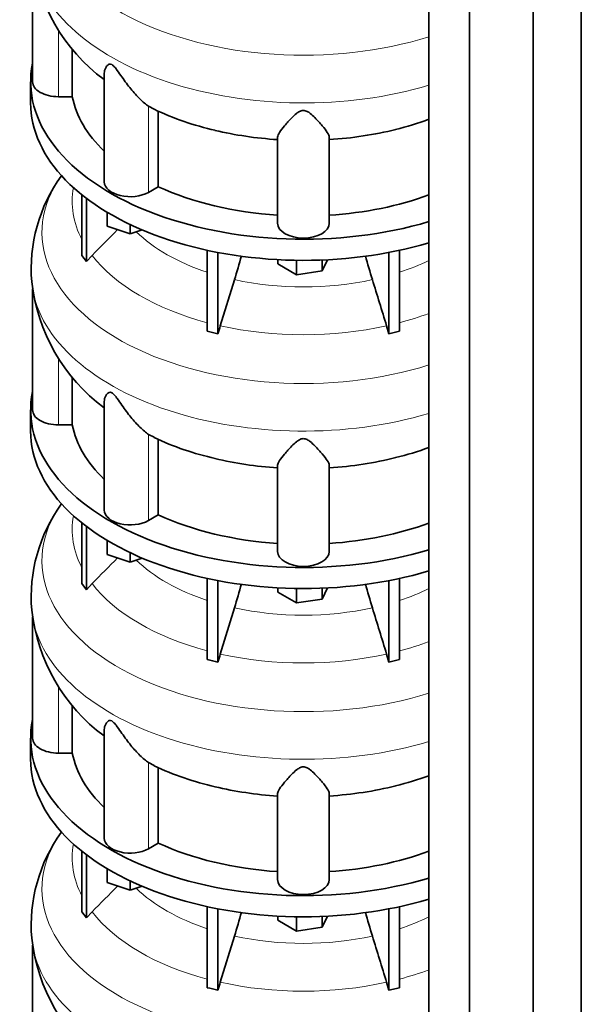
# Model space of a CAD drawing. Header units: millimetres. Extents: x 424 to 1298, y -2735 to 1993.
# Tile 9 of 24: x 1001 to 1294, y -1793 to -1279. Entities that reach past the tile are written whole.
import ezdxf

# ---------------------------------------------------------------- set-up
doc = ezdxf.new("R2010")
doc.units = ezdxf.units.MM
doc.layers.add('MID_344-7', color=7, linetype='Continuous')
doc.layers.add('VSI344_DIFFUSORE', color=7, linetype='Continuous')

# ---------------------------------------------------------------- blocks, each defined once
blk = doc.blocks.new('SE4')
at = {"layer": 'MID_344-7', "color": 7, "linetype": 'Continuous', "lineweight": 35}
for p, q in [((1294.17, -2389.36), (1294.17, -1163.94)), ((1269.11, -2408.56), (1269.11, -1182.91)), ((1214.56, -1187.23), (1214.56, -2412.95)), ((1235.85, -2423.03), (1235.85, -1197.38))]:
    blk.add_line(p, q, dxfattribs=at)
at = {"layer": 'VSI344_DIFFUSORE', "color": 7, "linetype": 'Continuous', "lineweight": 35}
for p, q in [((1007.54, -1247.91), (1007.54, -1311.28)), ((1028.3, -1319.07), (1028.3, -1294.01)), ((1006.54, -1311.28), (1006.54, -1322.3)), ((1045.03, -1306.78), (1045.03, -1363.53)), ((1028.3, -1319.07), (1021.04, -1319.07)), ((1071.06, -1325.53), (1068.08, -1324.05)), ((1073.21, -1366.08), (1073.21, -1326.58)), ((1135.54, -1385.18), (1135.54, -1340.19)), ((1162.54, -1385.18), (1162.54, -1340.19)), ((1073.21, -1366.08), (1068.08, -1369.04)), ((1033.33, -1401.95), (1033.33, -1370.32)), ((1035.63, -1405.15), (1035.63, -1372.11)), ((1046.53, -1386.72), (1046.53, -1379.45)), ((1058.53, -1390.72), (1046.53, -1386.72)), ((1058.53, -1390.72), (1058.53, -1385.84)), ((1064.77, -1388.64), (1058.53, -1390.72)), ((1033.33, -1401.95), (1035.63, -1405.15)), ((1035.63, -1405.15), (1038.63, -1401.98)), ((1098.82, -1441.64), (1098.82, -1399.29)), ((1104.36, -1442.96), (1104.36, -1400.42)), ((1135.66, -1406.43), (1135.66, -1404.21)), ((1161.52, -1404.26), (1158.84, -1410.02)), ((1193.72, -1442.96), (1193.72, -1400.42)), ((1199.27, -1441.64), (1199.27, -1399.29)), ((1145.46, -1412.09), (1135.66, -1406.43)), ((1145.46, -1412.09), (1145.46, -1404.54)), ((1158.84, -1410.02), (1158.84, -1404.38)), ((1158.84, -1410.02), (1145.46, -1412.09)), ((1007.54, -1419.38), (1007.54, -1482.74)), ((1113.03, -1414.66), (1105.6, -1438.77)), ((1192.48, -1438.77), (1193.72, -1442.96)), ((1193.72, -1442.96), (1199.27, -1441.64)), ((1028.3, -1490.53), (1028.3, -1465.47)), ((1045.03, -1478.24), (1045.03, -1535)), ((1006.54, -1482.74), (1006.54, -1493.76)), ((1028.3, -1490.53), (1021.04, -1490.53)), ((1071.06, -1496.99), (1068.08, -1495.52)), ((1073.21, -1537.55), (1073.21, -1498.05)), ((1135.54, -1556.64), (1135.54, -1511.65)), ((1162.54, -1556.64), (1162.54, -1511.65)), ((1073.21, -1537.55), (1068.08, -1540.51)), ((1033.33, -1573.42), (1033.33, -1541.78)), ((1035.63, -1576.62), (1035.63, -1543.57)), ((1046.53, -1558.18), (1046.53, -1550.91)), ((1058.53, -1562.18), (1046.53, -1558.18)), ((1058.53, -1562.18), (1058.53, -1557.31)), ((1064.77, -1560.11), (1058.53, -1562.18)), ((1033.33, -1573.42), (1035.63, -1576.62)), ((1035.63, -1576.62), (1038.63, -1573.44)), ((1098.82, -1613.1), (1098.82, -1570.76)), ((1104.36, -1614.43), (1104.36, -1571.89)), ((1193.72, -1614.43), (1193.72, -1571.89)), ((1199.27, -1613.1), (1199.27, -1570.76)), ((1135.66, -1577.9), (1135.66, -1575.67)), ((1145.46, -1583.56), (1135.66, -1577.9)), ((1145.46, -1583.56), (1145.46, -1576.01)), ((1161.52, -1575.72), (1158.84, -1581.49)), ((1158.84, -1581.49), (1158.84, -1575.84)), ((1158.84, -1581.49), (1145.46, -1583.56)), ((1113.03, -1586.12), (1105.6, -1610.24)), ((1007.54, -1590.84), (1007.54, -1654.2)), ((1192.48, -1610.24), (1193.72, -1614.43)), ((1193.72, -1614.43), (1199.27, -1613.1)), ((1028.3, -1662), (1028.3, -1636.94)), ((1045.03, -1649.71), (1045.03, -1706.46)), ((1006.54, -1654.2), (1006.54, -1665.23)), ((1028.3, -1662), (1021.04, -1662)), ((1071.06, -1668.45), (1068.08, -1666.98)), ((1073.21, -1709.01), (1073.21, -1669.51)), ((1135.54, -1728.11), (1135.54, -1683.11)), ((1162.54, -1728.11), (1162.54, -1683.11)), ((1073.21, -1709.01), (1068.08, -1711.97)), ((1033.33, -1744.88), (1033.33, -1713.25)), ((1035.63, -1748.08), (1035.63, -1715.04)), ((1046.53, -1729.65), (1046.53, -1722.38)), ((1058.53, -1733.65), (1046.53, -1729.65)), ((1058.53, -1733.65), (1058.53, -1728.77)), ((1064.77, -1731.57), (1058.53, -1733.65)), ((1098.82, -1784.56), (1098.82, -1742.22)), ((1104.36, -1785.89), (1104.36, -1743.35)), ((1193.72, -1785.89), (1193.72, -1743.35)), ((1199.27, -1784.56), (1199.27, -1742.22)), ((1033.33, -1744.88), (1035.63, -1748.08)), ((1035.63, -1748.08), (1038.63, -1744.91)), ((1135.66, -1749.36), (1135.66, -1747.14)), ((1145.46, -1755.02), (1145.46, -1747.47)), ((1161.52, -1747.18), (1158.84, -1752.95)), ((1158.84, -1752.95), (1158.84, -1747.3)), ((1145.46, -1755.02), (1135.66, -1749.36)), ((1158.84, -1752.95), (1145.46, -1755.02)), ((1113.03, -1757.59), (1105.6, -1781.7)), ((1007.54, -1762.3), (1007.54, -1825.67)), ((1192.48, -1781.7), (1193.72, -1785.89)), ((1193.72, -1785.89), (1199.27, -1784.56))]:
    blk.add_line(p, q, dxfattribs=at)
at = {"layer": 'VSI344_DIFFUSORE', "color": 4, "linetype": 'Continuous', "lineweight": 9}
for p, q in [((1021.04, -1319.07), (1021.04, -1284.15)), ((1068.08, -1369.04), (1068.08, -1324.05)), ((1021.04, -1490.53), (1021.04, -1455.61)), ((1068.08, -1540.51), (1068.08, -1495.52)), ((1021.04, -1662), (1021.04, -1627.08)), ((1068.08, -1711.97), (1068.08, -1666.98))]:
    blk.add_line(p, q, dxfattribs=at)
at = {"layer": 'VSI344_DIFFUSORE', "color": 7, "linetype": 'Continuous', "lineweight": 35}
for centre, radius, start, end in [((1100.89, -1234.32), 94.23, 186.0863, 233.5598), ((1135.7, -1188.99), 151.2, 244.6669, 257.4957), ((1158.84, -1178.04), 162.69, 283.6229, 290.0428), ((1089.57, -1408.98), 82.73, 144.1367, 184.7497), ((687.33, -1283.73), 445.37, 342.904, 344.5815), ((1610.75, -1283.73), 445.37, 195.4213, 197.096), ((1100.89, -1405.79), 94.23, 186.0863, 233.5598), ((1307.43, -1500.9), 211.17, 162.8912, 164.0764), ((1068.42, -1581.02), 142.66, 75.4059, 77.6951), ((1135.7, -1360.46), 151.2, 244.6669, 257.4957), ((1158.84, -1349.51), 162.69, 283.6229, 290.0428), ((1089.57, -1580.45), 82.73, 144.1367, 184.7497), ((687.33, -1455.2), 445.37, 342.904, 344.5815), ((1610.75, -1455.2), 445.37, 195.4213, 197.096), ((1100.89, -1577.25), 94.23, 186.0863, 233.5598), ((1068.42, -1752.48), 142.66, 75.4059, 77.6951), ((1307.43, -1672.36), 211.17, 162.8912, 164.0764), ((1135.7, -1531.92), 151.2, 244.6669, 257.4957), ((1158.84, -1520.97), 162.69, 283.6229, 290.0428), ((1089.57, -1751.91), 82.73, 144.1367, 184.7497), ((687.33, -1626.66), 445.37, 342.904, 344.5815), ((1610.75, -1626.66), 445.37, 195.4213, 197.096), ((1100.89, -1748.72), 94.23, 186.0863, 233.5598), ((1068.42, -1923.95), 142.66, 75.4059, 77.6951), ((1307.43, -1843.82), 211.17, 162.8912, 164.0764)]:
    blk.add_arc(centre, radius, start, end, dxfattribs=at)
at = {"layer": 'VSI344_DIFFUSORE', "color": 4, "linetype": 'Continuous', "lineweight": 9}
for centre, major_axis, start_param, end_param in [((1149.04, -1218.56), (136.58, 0), 2.759841, 5.212737), ((1149.04, -1240.24), (-142.13, 0), 0.049778, 2.049895), ((1149.04, -1390.02), (136.58, 0), 2.759841, 5.212737), ((1149.04, -1373.7), (120.79, 0), 3.038624, 3.432735), ((1149.04, -1359.93), (-101.4, 0), 0.532702, 1.052595), ((1149.04, -1373.7), (-120.79, 0), 0.417538, 1.141984), ((1149.04, -1359.93), (101.4, 0), -1.052595, -0.868255), ((1149.04, -1411.7), (-142.13, 0), 0.049778, 2.049895), ((1149.04, -1359.93), (-101.4, 0), 1.207688, 1.933905), ((1149.04, -1373.7), (120.79, 0), -1.141984, -0.997489), ((1149.04, -1373.7), (-120.79, 0), 1.202936, 1.938657), ((1149.04, -1561.49), (136.58, 0), 2.759841, 5.212737), ((1149.04, -1545.16), (120.79, 0), 3.038624, 3.432735), ((1149.04, -1531.4), (-101.4, 0), 0.532702, 1.052595), ((1149.04, -1545.16), (-120.79, 0), 0.417538, 1.141984), ((1149.04, -1531.4), (101.4, 0), -1.052595, -0.868255), ((1149.04, -1583.17), (-142.13, 0), 0.049778, 2.049895), ((1149.04, -1531.4), (-101.4, 0), 1.207688, 1.933905), ((1149.04, -1545.16), (120.79, 0), -1.141984, -0.997489), ((1149.04, -1545.16), (-120.79, 0), 1.202936, 1.938657), ((1149.04, -1732.95), (136.58, 0), 2.759841, 5.212737), ((1149.04, -1716.63), (120.79, 0), 3.038624, 3.432735), ((1149.04, -1702.86), (-101.4, 0), 0.532702, 1.052595), ((1149.04, -1716.63), (-120.79, 0), 0.417538, 1.141984), ((1149.04, -1702.86), (101.4, 0), -1.052595, -0.868255), ((1149.04, -1754.63), (-142.13, 0), 0.049778, 2.049895), ((1149.04, -1702.86), (-101.4, 0), 1.207688, 1.933905), ((1149.04, -1716.63), (120.79, 0), -1.141984, -0.997489), ((1149.04, -1716.63), (-120.79, 0), 1.202936, 1.938657)]:
    blk.add_ellipse(centre, major_axis=major_axis, ratio=0.57735, start_param=start_param, end_param=end_param, dxfattribs=at)
at = {"layer": 'VSI344_DIFFUSORE', "color": 7, "linetype": 'Continuous', "lineweight": 35}
for centre, major_axis, start_param, end_param in [((1149.04, -1311.28), (142.5, 0), 3.023053, 5.190143), ((1021.04, -1311.28), (13.5, 0), 3.141581, 4.712389), ((1149.04, -1311.28), (-121.5, 0), 0.111341, 0.543224), ((1149.04, -1322.3), (142.5, 0), 3.141593, 5.190143), ((1149.04, -1271.78), (-121.5, 0), 1.180593, 1.459455), ((1149.04, -1271.78), (121.5, 0), 4.82373, 5.120026), ((1058.53, -1363.53), (13.5, 0), 3.141581, 5.497787), ((1149.04, -1311.28), (-121.5, 0), 0.896739, 1.459455), ((1149.04, -1311.28), (121.5, 0), 4.82373, 5.281941), ((1149.04, -1385.18), (13.5, 0), 3.141593, 6.283185), ((1149.04, -1482.74), (142.5, 0), 3.023053, 5.190143), ((1021.04, -1482.74), (13.5, 0), 3.141581, 4.712389), ((1149.04, -1482.74), (-121.5, 0), 0.111341, 0.543224), ((1149.04, -1493.76), (142.5, 0), 3.141593, 5.190143), ((1149.04, -1443.24), (-121.5, 0), 1.180593, 1.459455), ((1149.04, -1443.24), (121.5, 0), 4.82373, 5.120026), ((1058.53, -1535), (13.5, 0), 3.141581, 5.497787), ((1149.04, -1482.74), (-121.5, 0), 0.896739, 1.459455), ((1149.04, -1482.74), (121.5, 0), 4.82373, 5.281941), ((1149.04, -1556.64), (13.5, 0), 3.141593, 6.283185), ((1149.04, -1654.2), (142.5, 0), 3.023053, 5.190143), ((1021.04, -1654.2), (13.5, 0), 3.141581, 4.712389), ((1149.04, -1665.23), (142.5, 0), 3.141593, 5.190143), ((1149.04, -1654.2), (-121.5, 0), 0.111341, 0.543224), ((1149.04, -1614.71), (-121.5, 0), 1.180593, 1.459455), ((1149.04, -1614.71), (121.5, 0), 4.82373, 5.120026), ((1058.53, -1706.46), (13.5, 0), 3.141581, 5.497787), ((1149.04, -1654.2), (-121.5, 0), 0.896739, 1.459455), ((1149.04, -1654.2), (121.5, 0), 4.82373, 5.281941), ((1149.04, -1728.11), (13.5, 0), 3.141593, 6.283185)]:
    blk.add_ellipse(centre, major_axis=major_axis, ratio=0.57735, start_param=start_param, end_param=end_param, dxfattribs=at)
for points, knots in [([(1068.08, -1324.05), (1066.71, -1323.08), (1065.2, -1321.79), (1062.06, -1318.72), (1060.46, -1316.95), (1057.31, -1313.1), (1055.77, -1311.01), (1053.41, -1307.64), (1052.62, -1306.48), (1051.36, -1304.76), (1050.92, -1304.18), (1049.97, -1303.08), (1049.43, -1302.56), (1048.42, -1302.01), (1047.98, -1301.99), (1047.3, -1302.16), (1047.03, -1302.33), (1046.32, -1302.93), (1045.99, -1303.43), (1045.26, -1304.86), (1045.03, -1305.84), (1045.03, -1306.79)], [0, 0, 0, 0, 0.125, 0.125, 0.25, 0.25, 0.375, 0.375, 0.4375, 0.4375, 0.46875, 0.46875, 0.5, 0.5, 0.53125, 0.53125, 0.5625, 0.5625, 0.625, 0.625, 0.7387976, 0.7387976, 0.7387976, 0.7387976]), ([(1162.54, -1340.19), (1162.54, -1339.54), (1162.14, -1338.71), (1160.83, -1336.7), (1159.92, -1335.53), (1157.75, -1332.96), (1156.5, -1331.53), (1154.27, -1329.26), (1153.47, -1328.49), (1152.07, -1327.4), (1151.56, -1327.04), (1150.38, -1326.46), (1149.68, -1326.24), (1148.23, -1326.27), (1147.55, -1326.52), (1146.4, -1327.12), (1145.91, -1327.48), (1144.52, -1328.58), (1143.74, -1329.34), (1141.54, -1331.58), (1140.29, -1333.01), (1138.14, -1335.58), (1137.25, -1336.72), (1135.95, -1338.7), (1135.54, -1339.54), (1135.54, -1340.19)], [0, 0, 0, 0, 0.125, 0.125, 0.25, 0.25, 0.375, 0.375, 0.4375, 0.4375, 0.46875, 0.46875, 0.5, 0.5, 0.53125, 0.53125, 0.5625, 0.5625, 0.625, 0.625, 0.75, 0.75, 0.875, 0.875, 1, 1, 1, 1]), ([(1068.08, -1495.52), (1066.71, -1494.54), (1065.2, -1493.25), (1062.06, -1490.19), (1060.46, -1488.41), (1057.31, -1484.57), (1055.77, -1482.47), (1053.41, -1479.11), (1052.62, -1477.95), (1051.36, -1476.22), (1050.92, -1475.64), (1049.97, -1474.55), (1049.43, -1474.03), (1048.42, -1473.48), (1047.98, -1473.46), (1047.3, -1473.62), (1047.03, -1473.8), (1046.32, -1474.39), (1045.99, -1474.89), (1045.26, -1476.32), (1045.03, -1477.3), (1045.03, -1478.25)], [0, 0, 0, 0, 0.125, 0.125, 0.25, 0.25, 0.375, 0.375, 0.4375, 0.4375, 0.46875, 0.46875, 0.5, 0.5, 0.53125, 0.53125, 0.5625, 0.5625, 0.625, 0.625, 0.7387976, 0.7387976, 0.7387976, 0.7387976]), ([(1162.54, -1511.65), (1162.54, -1511), (1162.14, -1510.17), (1160.83, -1508.17), (1159.92, -1507), (1157.75, -1504.42), (1156.5, -1502.99), (1154.27, -1500.73), (1153.47, -1499.95), (1152.07, -1498.86), (1151.56, -1498.51), (1150.38, -1497.92), (1149.68, -1497.7), (1148.23, -1497.74), (1147.55, -1497.98), (1146.4, -1498.59), (1145.91, -1498.94), (1144.52, -1500.04), (1143.74, -1500.81), (1141.54, -1503.04), (1140.29, -1504.47), (1138.14, -1507.04), (1137.25, -1508.18), (1135.95, -1510.16), (1135.54, -1511.01), (1135.54, -1511.65)], [0, 0, 0, 0, 0.125, 0.125, 0.25, 0.25, 0.375, 0.375, 0.4375, 0.4375, 0.46875, 0.46875, 0.5, 0.5, 0.53125, 0.53125, 0.5625, 0.5625, 0.625, 0.625, 0.75, 0.75, 0.875, 0.875, 1, 1, 1, 1]), ([(1068.08, -1666.98), (1066.71, -1666), (1065.2, -1664.72), (1062.06, -1661.65), (1060.46, -1659.88), (1057.31, -1656.03), (1055.77, -1653.93), (1053.41, -1650.57), (1052.62, -1649.41), (1051.36, -1647.69), (1050.92, -1647.11), (1049.97, -1646.01), (1049.43, -1645.49), (1048.42, -1644.94), (1047.98, -1644.92), (1047.3, -1645.09), (1047.03, -1645.26), (1046.32, -1645.86), (1045.99, -1646.36), (1045.26, -1647.79), (1045.03, -1648.77), (1045.03, -1649.72)], [0, 0, 0, 0, 0.125, 0.125, 0.25, 0.25, 0.375, 0.375, 0.4375, 0.4375, 0.46875, 0.46875, 0.5, 0.5, 0.53125, 0.53125, 0.5625, 0.5625, 0.625, 0.625, 0.7387976, 0.7387976, 0.7387976, 0.7387976]), ([(1162.54, -1683.11), (1162.54, -1682.47), (1162.14, -1681.64), (1160.83, -1679.63), (1159.92, -1678.46), (1157.75, -1675.89), (1156.5, -1674.46), (1154.27, -1672.19), (1153.47, -1671.41), (1152.07, -1670.33), (1151.56, -1669.97), (1150.38, -1669.39), (1149.68, -1669.16), (1148.23, -1669.2), (1147.55, -1669.45), (1146.4, -1670.05), (1145.91, -1670.41), (1144.52, -1671.5), (1143.74, -1672.27), (1141.54, -1674.5), (1140.29, -1675.94), (1138.14, -1678.51), (1137.25, -1679.65), (1135.95, -1681.63), (1135.54, -1682.47), (1135.54, -1683.11)], [0, 0, 0, 0, 0.125, 0.125, 0.25, 0.25, 0.375, 0.375, 0.4375, 0.4375, 0.46875, 0.46875, 0.5, 0.5, 0.53125, 0.53125, 0.5625, 0.5625, 0.625, 0.625, 0.75, 0.75, 0.875, 0.875, 1, 1, 1, 1])]:
    blk.add_open_spline(points, degree=3, knots=knots, dxfattribs=at)
for points in [[(1038.63, -1401.98), (1043.08, -1397.5), (1047.53, -1393.02), (1051.98, -1388.53)], [(1185.06, -1414.66), (1187.53, -1422.7), (1190.01, -1430.74), (1192.48, -1438.77)], [(1038.63, -1573.44), (1043.08, -1568.96), (1047.53, -1564.48), (1051.98, -1560)], [(1185.06, -1586.12), (1187.53, -1594.16), (1190.01, -1602.2), (1192.48, -1610.24)], [(1038.63, -1744.91), (1043.08, -1740.43), (1047.53, -1735.94), (1051.98, -1731.46)], [(1185.06, -1757.59), (1187.53, -1765.63), (1190.01, -1773.66), (1192.48, -1781.7)]]:
    blk.add_open_spline(points, degree=3, dxfattribs=at)

msp = doc.modelspace()

# ---------------------------------------------------------------- block references
msp.add_blockref('SE4', (0, 0))

doc.saveas('drawing.dxf')
